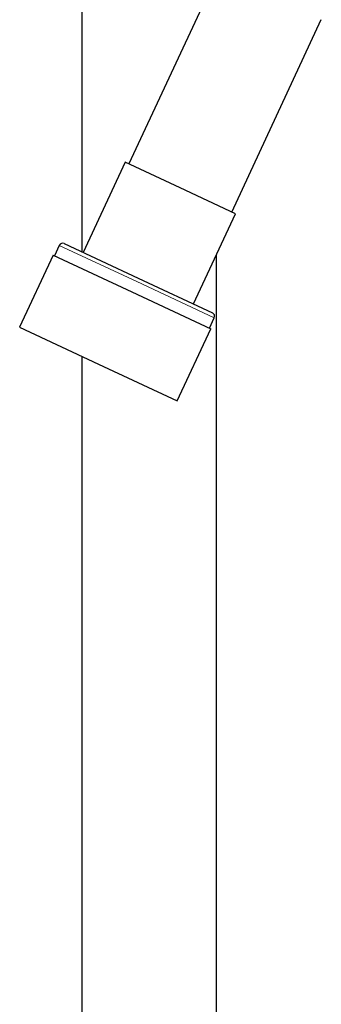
# Model space of a CAD drawing. Header units: millimetres. Extents: x 8 to 1132, y 12 to 2282.
# Tile 47 of 53: x 939 to 979, y 1767 to 1897. Entities that reach past the tile are written whole.
import ezdxf

# ---------------------------------------------------------------- set-up
doc = ezdxf.new("R2010")
doc.units = ezdxf.units.MM

msp = doc.modelspace()

# ---------------------------------------------------------------- linework, layer by layer
at = {"color": 7, "linetype": 'Continuous', "lineweight": 30}
for p, q in [((947.27, 1908.29), (947.27, 1866.24)), ((965.32, 1903.2), (953.48, 1877.83)), ((967.08, 1871.49), (978.91, 1896.87)), ((952.98, 1878.06), (947.44, 1866.16)), ((960.28, 1874.66), (952.98, 1878.06)), ((967.58, 1871.25), (960.28, 1874.66)), ((962.03, 1859.36), (967.58, 1871.25)), ((944.28, 1867.08), (943.65, 1865.72)), ((944.95, 1867.33), (954.73, 1862.76)), ((943.49, 1865.8), (939.05, 1856.28)), ((943.49, 1865.8), (953.89, 1860.95)), ((965.07, 1651.29), (965.07, 1865.89)), ((954.73, 1862.76), (964.52, 1858.2)), ((953.89, 1860.95), (964.29, 1856.1)), ((964.13, 1856.17), (964.76, 1857.53)), ((939.05, 1856.28), (949.45, 1851.43)), ((959.85, 1846.58), (964.29, 1856.1)), ((947.27, 1852.45), (947.27, 1651.29)), ((949.45, 1851.43), (959.85, 1846.58))]:
    msp.add_line(p, q, dxfattribs=at)
at = {"color": 8, "linetype": 'Continuous', "lineweight": 0}
for p, q in [((954.52, 1862.31), (944.28, 1867.08)), ((964.76, 1857.53), (954.52, 1862.31))]:
    msp.add_line(p, q, dxfattribs=at)
at = {"color": 7, "linetype": 'Continuous', "lineweight": 30}
for centre, start, end in [((944.73, 1866.87), 65, 155), ((964.31, 1857.74), 335, 65)]:
    msp.add_arc(centre, 0.5, start, end, dxfattribs=at)

doc.saveas('drawing.dxf')
